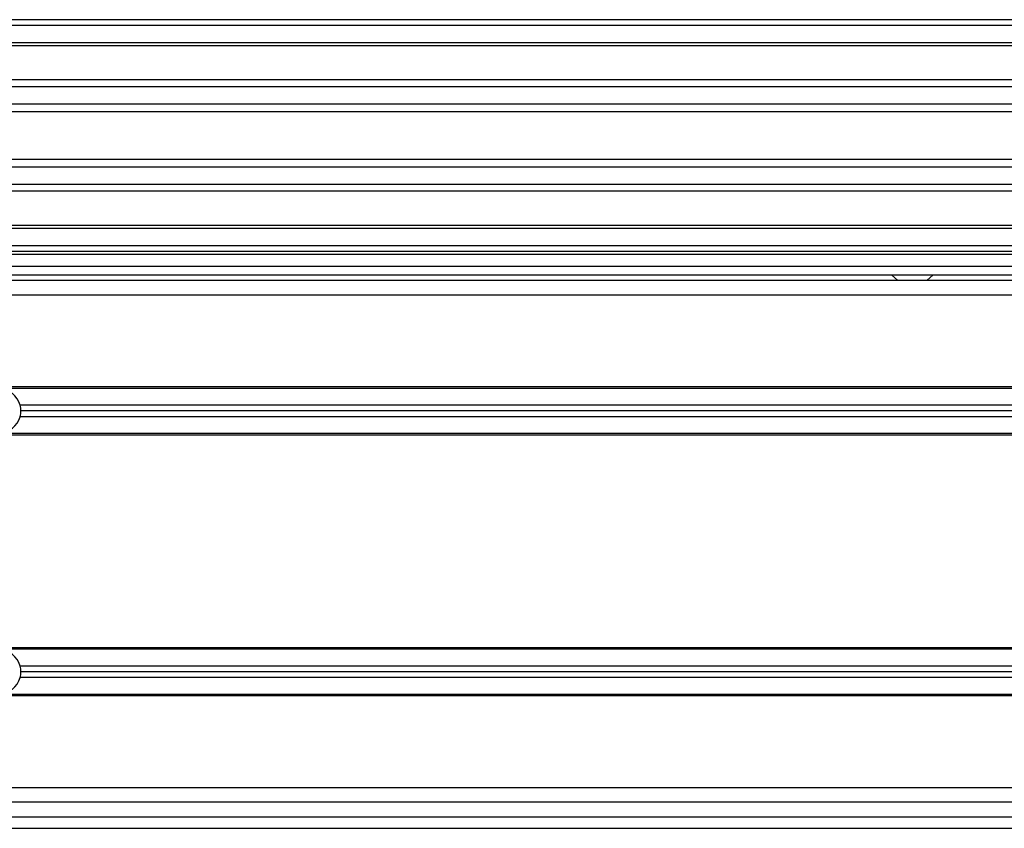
# Model space of a CAD drawing. Header units: millimetres. Extents: x 0 to 420, y 0 to 297.
# Tile 52 of 106: x 131.96 to 135.9, y 224.45 to 227.69. Entities that reach past the tile are written whole.
import ezdxf

# ---------------------------------------------------------------- set-up
doc = ezdxf.new("R2010")
doc.units = ezdxf.units.MM

msp = doc.modelspace()

# ---------------------------------------------------------------- linework, layer by layer
at = {"color": 7, "linetype": 'Continuous', "lineweight": 25}
for p, q in [((220.31478, 227.68916), (57.72217, 227.68916)), ((220.31478, 227.66593), (57.72217, 227.66593)), ((220.31478, 227.59625), (57.72217, 227.59625)), ((220.31478, 227.5844), (57.72217, 227.5844)), ((138.79783, 227.44758), (124.72193, 227.44758)), ((138.77109, 227.42064), (124.74867, 227.42064)), ((138.73079, 227.35122), (124.78897, 227.35122)), ((138.7217, 227.31984), (124.79806, 227.31984)), ((138.71652, 227.12937), (124.80324, 227.12937)), ((138.71652, 227.09799), (124.80324, 227.09799)), ((138.71652, 227.02857), (124.80324, 227.02857)), ((138.71652, 227.00162), (124.80324, 227.00162)), ((138.71652, 226.86481), (124.80324, 226.86481)), ((138.71652, 226.85296), (124.80324, 226.85296)), ((138.71652, 226.78328), (124.80324, 226.78328)), ((138.71652, 226.76005), (124.80324, 226.76005)), ((138.71652, 226.74844), (124.80324, 226.74844)), ((124.80324, 226.70199), (138.20552, 226.70199)), ((124.80324, 226.66714), (138.20552, 226.66714)), ((138.71652, 226.64392), (124.80324, 226.64392)), ((135.45047, 226.66714), (135.47628, 226.64392)), ((135.59242, 226.64392), (135.61823, 226.66714)), ((138.71652, 226.58585), (124.80324, 226.58585)), ((137.91072, 226.21769), (124.80324, 226.21769)), ((137.90906, 226.21189), (124.80324, 226.21189)), ((137.88979, 226.14453), (131.96208, 226.14453)), ((137.8765, 226.09807), (131.96208, 226.09807)), ((137.88314, 226.1213), (131.96523, 226.1213)), ((137.85723, 226.03071), (124.80324, 226.03071)), ((137.85558, 226.0249), (124.80324, 226.0249)), ((137.70456, 225.16665), (124.80316, 225.16665)), ((137.70516, 225.17245), (124.80324, 225.17245)), ((137.69764, 225.09929), (131.96208, 225.09929)), ((137.69525, 225.07606), (131.96523, 225.07606)), ((137.69307, 225.05283), (131.96208, 225.05283)), ((137.69061, 224.98547), (104.06497, 224.98547)), ((137.6904, 224.97967), (104.06518, 224.97967)), ((137.68493, 224.61151), (104.07065, 224.61151)), ((137.68803, 224.55344), (104.06755, 224.55344)), ((104.06549, 224.49537), (137.69009, 224.49537)), ((104.06184, 224.44892), (137.69373, 224.44892))]:
    msp.add_line(p, q, dxfattribs=at)
for centre, start, end in [((131.87813, 226.1213), 15.46601, 164.53399), ((131.87813, 226.1213), 0, 15.46601), ((131.87813, 226.1213), 195.46601, 344.53399), ((131.87813, 226.1213), 344.53399, 0), ((131.87813, 225.07606), 15.46601, 164.53399), ((131.87813, 225.07606), 0, 15.46601), ((131.87813, 225.07606), 344.53399, 0), ((131.87813, 225.07606), 195.46601, 344.53399)]:
    msp.add_arc(centre, 0.0871, start, end, dxfattribs=at)

doc.saveas('drawing.dxf')
